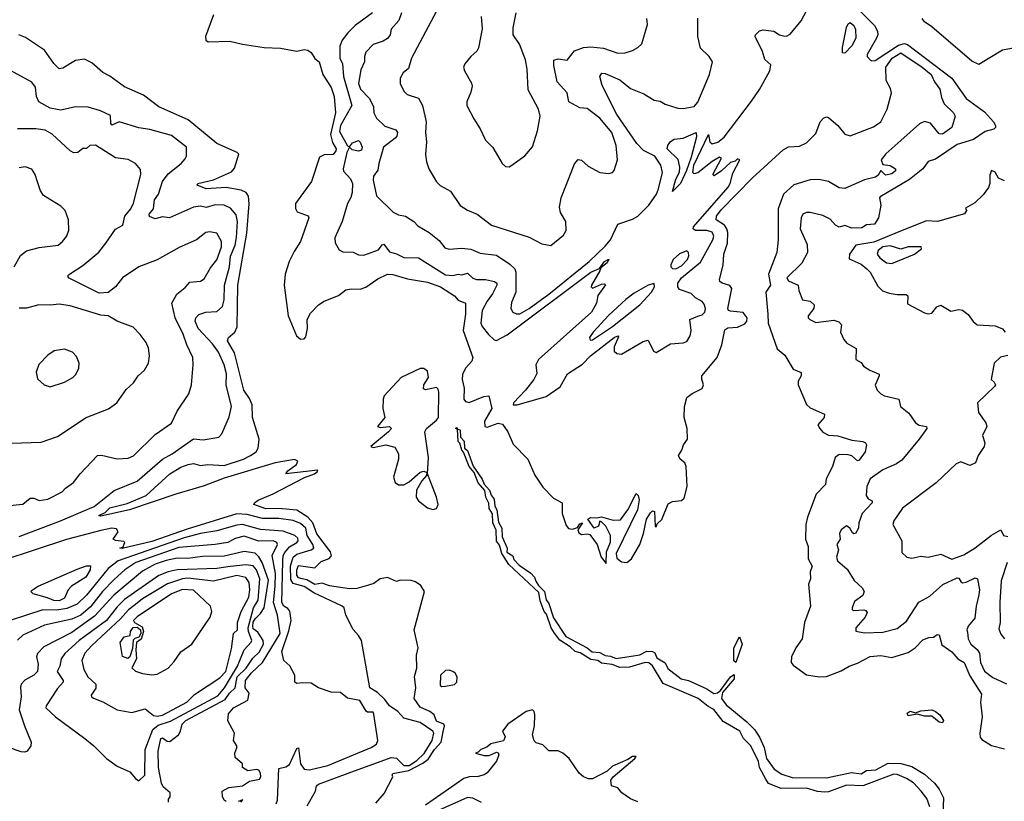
# Model space of a CAD drawing. Extents: x 1468344 to 1613994, y 525695 to 643861.
# Tile 48 of 256: x 1497147 to 1502575, y 607109 to 611418. Entities that reach past the tile are written whole.
import ezdxf

# ---------------------------------------------------------------- set-up
doc = ezdxf.new("R2010")
doc.units = 0

msp = doc.modelspace()

# ---------------------------------------------------------------- linework, layer by layer
at = {"layer": '0CON10XD'}
for points in [[(1499092.2, 611455), (1498996.1, 611385), (1498956.9, 611345), (1498925.8, 611305), (1498912.1, 611272.1), (1498911.4, 611205), (1498927.4, 611175), (1498932.6, 611105), (1498978.9, 610945), (1498916.4, 610835), (1498910.5, 610800.5), (1498955, 610723.1), (1498965, 610716), (1498981.6, 610738.4), (1499015, 610751.1), (1499025, 610743.1), (1499035.3, 610715), (1499031.1, 610698.9), (1499015, 610692.9), (1498981, 610701), (1498965, 610714.2), (1498951.5, 610685), (1498930.6, 610595), (1498932.4, 610582.4), (1498970.1, 610540.1), (1498982, 610515), (1498980.6, 610465), (1498973, 610437), (1498954.7, 610405), (1498925.3, 610305), (1498884.5, 610215), (1498887.1, 610187.1), (1498908.8, 610148.8), (1498928.3, 610138.3), (1498985, 610136.9), (1499015, 610121.1), (1499045, 610118.9), (1499125, 610149.2), (1499145, 610176.2), (1499155, 610179.6), (1499185, 610138.8), (1499225, 610126.7), (1499265, 610105.9), (1499345, 610104.1), (1499495, 610011.6), (1499535, 610007.2), (1499565, 610014.1), (1499585, 610010.9), (1499615, 610020.3), (1499645, 609993.1), (1499665, 609985.4), (1499715, 609985.4), (1499764.8, 609974.8), (1499776.9, 609965), (1499777.5, 609955), (1499754.2, 609905.8), (1499724.3, 609865.7), (1499697.3, 609815), (1499690, 609745), (1499697, 609727), (1499732.1, 609682.1), (1499762.8, 609652.8), (1499775, 609648.9), (1499835, 609680.5), (1500296, 610025), (1500343, 610047), (1500371.2, 610085), (1500395, 610097.5), (1500385, 610077.5), (1500350, 610050), (1500346.1, 610033.9), (1500300, 609955), (1500297.5, 609945), (1500305, 609937.5), (1500355, 609960), (1500371.7, 609961.7), (1500376.7, 609956.7), (1500335, 609897.5), (1500327.5, 609855), (1500300, 609805), (1500006.8, 609545), (1499992.7, 609515), (1499997.2, 609467.2), (1499980.8, 609435), (1499936.4, 609375), (1499870, 609305), (1499866.7, 609295), (1499890, 609295), (1500048.9, 609341.1), (1500126.8, 609393.2), (1500167.5, 609465), (1500250.4, 609519.6), (1500294.7, 609565), (1500425, 609665.4), (1500445, 609675.6), (1500448.8, 609668.8), (1500423.6, 609613.6), (1500425, 609590), (1500438.3, 609578.3), (1500465, 609573.8), (1500585, 609644.2), (1500611.7, 609651.7), (1500641.2, 609591.2), (1500655, 609584), (1500735, 609630), (1500805, 609636.2), (1500825, 609643.8), (1500842.5, 609675), (1500849.4, 609705), (1500842, 609765), (1500885.9, 609784.1), (1500909, 609791), (1500923.5, 609805), (1500928.2, 609825), (1500920.2, 609850.2), (1500909.2, 609865), (1500873.1, 609885), (1500848.2, 609908.2), (1500785, 609930.6), (1500775.6, 609945), (1500774.7, 609965), (1500795.3, 609995), (1500899.6, 610080.4), (1500967.6, 610205), (1500974.4, 610225), (1500965, 610246.6), (1500935, 610255.1), (1500872, 610255), (1500858.9, 610265), (1500861.2, 610275), (1501052, 610495), (1501063.3, 610515), (1501078.3, 610571.7), (1501117.5, 610645), (1501105, 610650), (1501091.7, 610638.3), (1501065, 610630), (1501015.8, 610584.2), (1500975, 610557.5), (1500967.5, 610565), (1501016.7, 610655), (1501005, 610660), (1500965, 610636.2), (1500885.8, 610574.2), (1500865, 610567.5), (1500857.5, 610575), (1500863.8, 610615), (1500944, 610785), (1500951.4, 610745), (1500965, 610732.9), (1500996.6, 610743.4), (1501030.5, 610769.5), (1501181.9, 610968.1), (1501226.3, 611033.7), (1501282.7, 611135), (1501287.9, 611167.9), (1501255, 611198.8), (1501242, 611242), (1501200.8, 611325), (1501202.5, 611335), (1501225, 611356.2), (1501245, 611360.8), (1501305, 611354.2), (1501335, 611334.3), (1501358, 611328), (1501375, 611327.5), (1501395, 611338.5), (1501455, 611412), (1501567, 611623)], [(1498216.5, 611445), (1498170.8, 611325), (1498173.9, 611303.9), (1498186.1, 611296.1), (1498305, 611298.9), (1498375, 611281.9), (1498495, 611264.2), (1498585, 611260.8), (1498675, 611244), (1498715, 611253.3), (1498735, 611250), (1498755, 611236.7), (1498775, 611203.3), (1498797.5, 611185), (1498817.9, 611115), (1498863.5, 611043.5), (1498880.2, 610995), (1498887.8, 610905), (1498860, 610785), (1498871, 610741), (1498892.4, 610705), (1498890, 610695), (1498874.8, 610675.2), (1498825, 610673.3), (1498799.5, 610660.5), (1498756.3, 610525), (1498667.8, 610405), (1498666.9, 610376.9), (1498677.8, 610357.8), (1498737, 610337), (1498742, 610325), (1498695.6, 610195), (1498659.7, 610139.7), (1498632.7, 610085), (1498610, 610015), (1498604.6, 609955), (1498626.9, 609785), (1498674.2, 609675), (1498695, 609656), (1498715, 609659.2), (1498725, 609668.8), (1498734.2, 609715), (1498732, 609765), (1498749.7, 609800.3), (1498794.6, 609845.4), (1498825, 609865.6), (1498905, 609897.5), (1498945, 609928.1), (1498974.3, 609934.3), (1499025, 609933.1), (1499055, 609943.3), (1499121.4, 609988.6), (1499175, 610014), (1499205, 610013.5), (1499285, 609990), (1499395, 609971.1), (1499467.8, 609945), (1499545, 609895.5), (1499565, 609871.9), (1499604.2, 609855), (1499605.2, 609794.8), (1499591.2, 609705), (1499645.8, 609555), (1499639.5, 609535), (1499605, 609497.3), (1499588.1, 609461.9), (1499586.6, 609435), (1499597.2, 609387.2), (1499595.9, 609325), (1499605, 609312.2), (1499625, 609307.2), (1499705, 609340.6), (1499733.5, 609343.5), (1499749.2, 609275), (1499708.8, 609205), (1499712.1, 609175), (1499725, 609171.9), (1499785, 609194), (1499808.3, 609188.3), (1499838.8, 609145), (1499868.3, 609078.3), (1499948.6, 608995), (1499987.8, 608907.8), (1500030.9, 608840.9), (1500089.7, 608779.7), (1500137.5, 608755), (1500137.1, 608695), (1500159.5, 608629.5)], [(1499252.7, 611455), (1499236.7, 611413.3), (1499194.7, 611365.3), (1499189.6, 611335), (1499175.8, 611314.2), (1499151.2, 611298.8), (1499095, 611280.5), (1499055, 611238.8), (1499047.5, 611215), (1499048.2, 611185), (1499028.7, 611141.3), (1499015.7, 611065), (1499025.3, 611035), (1499073.3, 610985), (1499085, 610964.3), (1499097.6, 610937.6), (1499099.1, 610905), (1499115, 610874.4), (1499160.6, 610830.6), (1499220, 610810), (1499229.4, 610795), (1499225.6, 610775), (1499217.1, 610765), (1499153.1, 610715), (1499126.4, 610625), (1499122.5, 610587.5), (1499098.2, 610555), (1499095, 610532.5), (1499115, 610446), (1499206.8, 610356.8), (1499235, 610342.5), (1499275, 610334), (1499320, 610305), (1499341.7, 610281.7), (1499405.3, 610245.3), (1499459.8, 610199.8), (1499490.2, 610160.2), (1499515, 610152.7), (1499585, 610157.3), (1499635, 610152.2), (1499685, 610131.5), (1499775, 610118.8), (1499849.9, 610069.9), (1499877.3, 610045), (1499882.8, 610025), (1499882.4, 609915), (1499857.9, 609857.9), (1499855.5, 609825), (1499865, 609805.8), (1499885.4, 609795.4), (1499905, 609796), (1499955, 609824.8), (1500063.4, 609905), (1500287.1, 610085), (1500375, 610169.6), (1500403.6, 610205), (1500445, 610290.8), (1500525, 610318.1), (1500555, 610334.8), (1500615, 610394.8), (1500656.8, 610455), (1500669.5, 610485), (1500690, 610575), (1500681.8, 610615), (1500648.4, 610665), (1500585.8, 610695.8), (1500548.8, 610735), (1500439.8, 610895), (1500357.5, 611055), (1500345.7, 611104.3), (1500357.1, 611122.9), (1500375, 611120.9), (1500455, 611085.9), (1500515, 611037.6), (1500588.2, 611008.2), (1500645, 610973.3), (1500678, 610968), (1500705, 610951.1), (1500775, 610930.6), (1500805, 610928.6), (1500865, 610940), (1500885, 610963.6), (1500949.5, 611115), (1500966.2, 611186.2), (1500948.6, 611215), (1500900.6, 611260.6), (1500885.4, 611325), (1500885.7, 611425.7)], [(1499444.5, 611465), (1499306.5, 611205), (1499291.5, 611148.5), (1499262, 611125), (1499244.5, 611095.5), (1499244.3, 611065), (1499265, 611023.3), (1499283.3, 611005), (1499345.6, 610985.6), (1499368.1, 610945), (1499387.3, 610855), (1499384.5, 610795), (1499390, 610745), (1499384.2, 610675), (1499389.2, 610635), (1499402, 610595), (1499444.3, 610524.3), (1499464.3, 610504.3), (1499522.6, 610472.6), (1499575, 610394.3), (1499615, 610367.1), (1499668.8, 610345), (1499748.8, 610285), (1499955, 610218), (1500025, 610182), (1500075, 610172.5), (1500145, 610230), (1500160.3, 610255), (1500158, 610305), (1500127.8, 610355), (1500123.1, 610385), (1500131.4, 610435), (1500188, 610575), (1500205, 610622.5), (1500225, 610647.5), (1500245, 610642.5), (1500280.6, 610610.6), (1500345.6, 610575.6), (1500395, 610570.6), (1500415, 610575.8), (1500425, 610586.7), (1500442.1, 610645), (1500435.4, 610725), (1500411.3, 610795), (1500345, 610875.6), (1500275, 610928.8), (1500235, 610932.5), (1500174.3, 610965), (1500166, 611015), (1500110.6, 611075), (1500091.5, 611165), (1500092.5, 611195), (1500115, 611201.5), (1500165, 611195.4), (1500205, 611246.5), (1500255.3, 611264.7), (1500295, 611268.4), (1500365, 611261.1), (1500445, 611233.5), (1500484.3, 611235.7), (1500525, 611248), (1500555, 611263.8), (1500576.2, 611285), (1500608.6, 611391.4), (1500604.2, 611424.2)], [(1499845, 610606.7), (1499855, 610612.5), (1499932.7, 610667.3), (1499975, 610716.7), (1500001.1, 610805), (1500015.5, 610885), (1500006.5, 610925), (1499950.9, 611030.9), (1499945.3, 611145), (1499935, 611196.2), (1499902.7, 611282.7), (1499867.5, 611335), (1499868, 611372), (1499884.4, 611455)], [(1501767.8, 611477.8), (1501859.3, 611385), (1501876.7, 611355), (1501878.4, 611335), (1501870.9, 611315), (1501819.2, 611225), (1501818.8, 611215), (1501836.7, 611195), (1501845, 611190), (1501863.2, 611193.2), (1501992.3, 611277.7), (1502025, 611286.2), (1502041.2, 611281.2), (1502286.1, 611095), (1502363.7, 610983.7), (1502465, 610909.4), (1502515, 610854), (1502526.2, 610833.8), (1502525.9, 610824.1), (1502516.4, 610815), (1502468.7, 610801.3), (1502405, 610758.1), (1502315, 610730), (1502195, 610649.4), (1502154.6, 610635.4), (1502124.8, 610595), (1502052.9, 610537.1), (1501891.2, 610441.2), (1501887.5, 610435), (1501893.8, 610395), (1501881.2, 610325), (1501858.8, 610291.2), (1501815, 610286.5), (1501790.2, 610269.8), (1501735, 610268), (1501695, 610282.3), (1501665, 610274.5), (1501644.2, 610284.2), (1501615, 610317.5), (1501575, 610337.5), (1501505, 610354.4), (1501485, 610354.3), (1501464.5, 610345.5), (1501455.5, 610324.5), (1501450, 610265), (1501488.5, 610178.5), (1501489.4, 610135), (1501458.1, 610075), (1501376.1, 609995), (1501385, 609978.2), (1501439.2, 609955), (1501442.7, 609925), (1501462.9, 609872.9), (1501505, 609866.5), (1501527.5, 609845), (1501525.7, 609825), (1501494.4, 609785), (1501493.5, 609775), (1501502.2, 609765), (1501535, 609748.6), (1501635, 609761.5), (1501662.8, 609752.8), (1501677.5, 609735), (1501672, 609695), (1501690, 609655), (1501706.2, 609635), (1501758.8, 609605), (1501756.7, 609545), (1501785, 609528.8), (1501798.6, 609508.6), (1501833.8, 609485), (1501884.2, 609464.2), (1501885.7, 609455), (1501863.6, 609403.6), (1501873.3, 609375), (1501893.3, 609355), (1501914.5, 609344.5), (1501993.3, 609325), (1502002.5, 609285), (1502049.4, 609249.4), (1502085, 609196.2), (1502105, 609183.3), (1502145.7, 609175.7), (1502148.1, 609165), (1502106.2, 609105), (1502009.6, 608990.4), (1501981, 608969), (1501905, 608936.1), (1501835, 608887.3), (1501817.4, 608845), (1501814, 608795), (1501825, 608777.1), (1501846, 608765), (1501845.6, 608755), (1501792, 608695), (1501773.8, 608645), (1501770.9, 608615), (1501755, 608586.2), (1501745, 608583.3), (1501738.3, 608588.3), (1501722.5, 608615), (1501705, 608627.5), (1501675, 608606.2), (1501666.9, 608585), (1501669.2, 608555), (1501652.2, 608525), (1501660, 608495), (1501655.6, 608475), (1501650.4, 608455), (1501655.4, 608435), (1501709.2, 608389.2), (1501747.2, 608327.2), (1501791.5, 608285), (1501801.8, 608265), (1501795, 608242.9), (1501749.4, 608210.6), (1501735.4, 608175.4), (1501737.1, 608165), (1501745, 608160.4), (1501800, 608165), (1501811.2, 608161.2), (1501819.5, 608149.5), (1501807.5, 608125), (1501755.6, 608065), (1501757.3, 608047.3), (1501805, 608037.5), (1501905, 608040.6), (1501985, 608061.5), (1502035, 608101.5), (1502103.9, 608206.1), (1502165, 608240.2), (1502235.7, 608305), (1502315, 608341.4), (1502325, 608338.8), (1502335, 608320), (1502345, 608314.2), (1502365, 608317.5), (1502415, 608341.4), (1502426.7, 608335), (1502437.6, 608275), (1502435, 608246.7), (1502419.5, 608185), (1502412, 608118), (1502375, 608074.3), (1502368.2, 608055), (1502371.7, 608041.7), (1502375.4, 608005), (1502390, 607975), (1502425, 607946.4), (1502438.2, 607925), (1502443.4, 607875), (1502466.5, 607826.5), (1502512.2, 607792.2), (1502587.4, 607757.4)], [(1499690.8, 611435), (1499696.4, 611366.4), (1499676.6, 611263.4), (1499666.4, 611243.6), (1499633.8, 611215), (1499601.2, 611175), (1499594.2, 611155), (1499599.2, 611135), (1499637.9, 611067.9), (1499641.2, 611051.2), (1499635, 611017.5), (1499612.9, 610965), (1499612.5, 610945), (1499650.6, 610870.6), (1499686.4, 610816.4), (1499714.3, 610754.3), (1499755, 610713.3), (1499806.7, 610625), (1499825, 610607.5), (1499845, 610606.7)], [(1501695, 611233.3), (1501682.5, 611235), (1501682.1, 611265), (1501705.5, 611375), (1501715, 611395.6), (1501725, 611401.9), (1501745, 611385.6), (1501755, 611364), (1501757.3, 611315), (1501735, 611272.9), (1501695, 611233.3)], [(1502735, 611280), (1502565, 611248.9), (1502435, 611171.2), (1502395, 611189.6), (1502175, 611377.7), (1502135, 611406), (1502122.3, 611425)], [(1499110.8, 607099.2), (1499156.9, 607153.1), (1499203.8, 607245), (1499200, 607255), (1499205, 607262.5), (1499291.7, 607278.3), (1499370.3, 607319.7), (1499398.8, 607341.2), (1499433.8, 607395), (1499470.9, 607435), (1499481.3, 607491.3), (1499489.4, 607525), (1499484.5, 607534.5), (1499445, 607551.2), (1499431.6, 607585), (1499408.7, 607605), (1499355, 607627.7), (1499321.6, 607675), (1499331.1, 607735), (1499323.5, 607796.5), (1499336.8, 607843.2), (1499334.8, 607915), (1499344.4, 607955.6), (1499322.3, 608055), (1499378.5, 608265), (1499357.9, 608297.9), (1499329.2, 608319.2), (1499305, 608326.5), (1499245, 608327.5), (1499225, 608321.2), (1499175, 608342.5), (1499135, 608335.2), (1499099.6, 608310.4), (1499070.1, 608299.9), (1499005, 608282.2), (1498965, 608280.4), (1498855, 608297.4), (1498815, 608311.2), (1498775, 608304.3), (1498729.4, 608329.4), (1498705, 608336.1), (1498685, 608341.9), (1498675.2, 608355), (1498675, 608386), (1498685, 608409.3), (1498775, 608396.2), (1498808.8, 608431.2), (1498852.7, 608447.3), (1498866.8, 608463.2), (1498861.6, 608485), (1498785, 608583.5), (1498763, 608645), (1498736.1, 608676.1), (1498675, 608714.9), (1498575, 608723), (1498505, 608720.9), (1498438.9, 608745), (1498440.9, 608755), (1498461.3, 608768.7), (1498545, 608804.8), (1498716.7, 608893.3), (1498772.5, 608915), (1498787.5, 608925), (1498790, 608935), (1498613.8, 608913.8), (1498625, 608930), (1498672.5, 608965), (1498680, 608985), (1498662.5, 608992.5), (1498555, 608975.4), (1498275, 608891), (1498165, 608847.5), (1498007.4, 608802.6), (1497751.9, 608715), (1497595, 608680.4), (1497582.9, 608685), (1497618.5, 608701.5), (1497645, 608727.5), (1497739.2, 608750.8), (1497845.5, 608794.5), (1497975, 608913.6), (1498035, 608950.8), (1498076, 608965), (1498105, 608971.1), (1498145, 608960), (1498185, 608965.3), (1498275, 608960.6), (1498380.8, 608995), (1498420.5, 609015), (1498451.8, 609035), (1498462, 609055), (1498467.6, 609105), (1498431.3, 609225), (1498429.5, 609295), (1498415, 609328.7), (1498383, 609375), (1498331.5, 609581.5), (1498293.3, 609646.7), (1498299.1, 609665), (1498333.7, 609695), (1498345.9, 609725), (1498349.8, 609955), (1498399.7, 610240.3), (1498412.5, 610402.5), (1498407.8, 610445), (1498395.5, 610465), (1498367.7, 610477.7), (1498285, 610492.8), (1498175, 610484.8), (1498125.8, 610505), (1498129.2, 610515), (1498215, 610534), (1498315, 610578.9), (1498331.2, 610598.8), (1498355.8, 610675.8), (1498346.7, 610685), (1498235, 610735.2), (1498076.9, 610865), (1497915, 610937.8), (1497830.7, 611000.7), (1497725, 611048), (1497643.9, 611106.1), (1497605.7, 611125.7), (1497545, 611180.6), (1497505, 611200.6), (1497455, 611192.9), (1497385, 611151.2), (1497365, 611146.7), (1497335, 611176.2), (1497285, 611250), (1497178.9, 611318.9), (1497142.5, 611335)], [(1500159.5, 608629.5), (1500172.5, 608612.5), (1500195, 608609.3), (1500222, 608618), (1500235, 608638.1), (1500250, 608645), (1500224, 608606), (1500229.2, 608589.2), (1500245, 608580), (1500275, 608583.8), (1500289.5, 608579.5), (1500331.2, 608525), (1500352, 608455), (1500380, 608420), (1500381.4, 608485), (1500405, 608536.7), (1500404.5, 608575), (1500378, 608625), (1500355, 608648.8), (1500345, 608652.5), (1500338.6, 608625), (1500314.4, 608614.4), (1500279.2, 608665), (1500295, 608674.4), (1500328.3, 608671.7), (1500355, 608676.7), (1500418.3, 608658.3), (1500458.6, 608661.4), (1500499.2, 608715), (1500546.1, 608806.1), (1500556.2, 608795), (1500561.2, 608771.2), (1500552.5, 608715), (1500435.4, 608475), (1500439.8, 608449.8), (1500465, 608430), (1500495, 608425.7), (1500519.2, 608445), (1500566, 608525), (1500586.7, 608585), (1500603.3, 608665), (1500625, 608700), (1500635, 608710), (1500647, 608707), (1500650, 608625), (1500655, 608622.5), (1500661.7, 608638.3), (1500686.8, 608663.2), (1500721.7, 608748.3), (1500745, 608762), (1500795, 608767.5), (1500809.5, 608780.5), (1500825.8, 608845), (1500821.8, 608955), (1500814.7, 608974.7), (1500788, 608995), (1500778, 609015), (1500797.8, 609045), (1500806.2, 609075), (1500829.4, 609105), (1500827.3, 609165), (1500810, 609225), (1500812.6, 609285), (1500824.4, 609335), (1500855, 609358), (1500910, 609385), (1500917.5, 609405), (1500906.7, 609436.7), (1500907.9, 609455), (1500992.3, 609555), (1501017.8, 609625), (1501035, 609708.5), (1501051, 609719), (1501105, 609723.2), (1501145, 609740.4), (1501155, 609755.5), (1501157, 609775), (1501135, 609803.2), (1501065, 609811), (1501054.6, 609815), (1501050, 609825), (1501072.1, 609935), (1501062.2, 609952.2), (1501018.8, 609965), (1501006, 609975), (1501004.3, 609985), (1501024.8, 610065), (1501028.4, 610125), (1501048.5, 610185), (1501050.3, 610245), (1501045.9, 610265), (1501032.8, 610285), (1500987.1, 610315), (1500988.4, 610335), (1501015, 610369.6), (1501186.8, 610545), (1501355, 610699.4), (1501385, 610716.2), (1501445, 610720.6), (1501485, 610739.2), (1501535, 610790), (1501560, 610855), (1501578, 610875), (1501595, 610881.9), (1501605, 610879.2), (1501634, 610855), (1501657.5, 610835), (1501695, 610786.7), (1501725, 610777.1), (1501852.9, 610827.1), (1501894.4, 610855), (1501930, 610925), (1501952.2, 611015), (1501947.8, 611037.8), (1501923.2, 611083.2), (1501921.8, 611155), (1501956.5, 611205), (1502005, 611234.6), (1502122.9, 611155), (1502171.2, 611115), (1502189.2, 611075), (1502218.9, 611035), (1502228.2, 610988.2), (1502243.2, 610953.2), (1502295.5, 610905), (1502304.3, 610885), (1502285, 610823.3), (1502235, 610786.7), (1502215, 610788.9), (1502168, 610848), (1502134.4, 610855.6), (1502107.2, 610842.8), (1502005, 610752.3), (1501921, 610679), (1501895.9, 610645), (1501905, 610619.2), (1501945, 610613.4), (1501974.7, 610595), (1501975, 610583.8), (1501955, 610568.2), (1501920.4, 610560.4), (1501895, 610586.2), (1501879.4, 610560.6), (1501865, 610549.2), (1501805, 610534.6), (1501695, 610487.5), (1501665, 610491.5), (1501606.5, 610526.5), (1501553, 610537), (1501505, 610534.2), (1501415, 610507.5), (1501357.2, 610455), (1501327.9, 610375), (1501328.4, 610205), (1501321.1, 610135), (1501274.3, 610015), (1501285.2, 609954.8), (1501260.7, 609915), (1501271.6, 609795), (1501273.2, 609745), (1501323.5, 609603.5), (1501365, 609569.2), (1501411.8, 609491.8), (1501455, 609472.5), (1501454.3, 609455), (1501438, 609425), (1501438, 609405), (1501485, 609295.8), (1501505, 609277.5), (1501583.9, 609243.9), (1501582, 609225), (1501547.5, 609185), (1501557.5, 609165), (1501575, 609143.8), (1501605, 609127.5), (1501656.4, 609123.6), (1501735, 609099.4), (1501795, 609092.3), (1501810, 609085), (1501815.6, 609075), (1501808, 609035), (1501775, 608988.8), (1501765, 608986.2), (1501735, 609013.1), (1501715, 609019.2), (1501665, 609020.9), (1501642.5, 609005), (1501627.5, 608955), (1501593, 608887), (1501588.8, 608855), (1501537.3, 608802.7), (1501490.5, 608675), (1501481.6, 608635), (1501479.6, 608555), (1501493.3, 608513.3), (1501493.4, 608445), (1501515.6, 608405), (1501505.4, 608375), (1501505.8, 608335), (1501494.6, 608305.4), (1501505.7, 608185), (1501473.3, 608095), (1501460.4, 608005), (1501425.6, 607955), (1501402, 607905), (1501400, 607875), (1501410.5, 607860.5), (1501485, 607805.6), (1501555, 607795.7), (1501595, 607797.5), (1501675, 607828.1), (1501720, 607855), (1501765, 607870), (1501835, 607906.9), (1501895, 607912.2), (1501955, 607902.2), (1502045, 607930.2), (1502083.5, 607955), (1502125, 608000), (1502158.3, 608011.7), (1502185, 608014.3), (1502205, 608027.8), (1502215, 608027.3), (1502230.8, 607970.8), (1502285, 607934), (1502319.5, 607895), (1502354.1, 607874.1), (1502385, 607800.6), (1502449.1, 607699.1), (1502443, 607655), (1502452.4, 607575), (1502439.6, 607485), (1502442.6, 607462.6), (1502450.7, 607450.7), (1502505, 607416.7), (1502575, 607399.2)], [(1497145, 608569.4), (1497372.5, 608655), (1497558.5, 608735), (1497667.4, 608822.6), (1497795, 608874.6), (1497935, 608995.7), (1497988.5, 609025), (1498105, 609107.1), (1498157.9, 609102.1), (1498245, 609115.8), (1498262.5, 609135), (1498302.4, 609227.6), (1498315.4, 609285), (1498285.9, 609405), (1498288.2, 609465), (1498274.1, 609515), (1498244.1, 609585), (1498210.6, 609630.6), (1498130.5, 609715), (1498114, 609756), (1498117.5, 609775), (1498135, 609791.8), (1498174.1, 609805.9), (1498235, 609809.1), (1498265, 609835.8), (1498275, 609872.5), (1498277, 609955), (1498304.2, 610055.8), (1498308.9, 610115), (1498334.8, 610175), (1498343.2, 610216.8), (1498347.8, 610305), (1498341.5, 610341.5), (1498309.3, 610379.3), (1498275, 610395.8), (1498225, 610397.1), (1498175, 610381.8), (1498145, 610388.9), (1498105.9, 610384.1), (1497973.8, 610326.2), (1497935, 610330.8), (1497895, 610320), (1497862.7, 610332.7), (1497860.8, 610345), (1497884.7, 610375), (1497890.8, 610425), (1497912.4, 610455), (1497934.8, 610525.2), (1497965, 610567.5), (1498037.5, 610625), (1498059.7, 610650.3), (1498067.1, 610665), (1498067.5, 610715), (1497985, 610778.9), (1497865, 610812.1), (1497805, 610821.2), (1497695, 610854.5), (1497655, 610836.9), (1497649.1, 610845), (1497648.9, 610888.9), (1497592, 610915), (1497525, 610936.2), (1497455, 610936.9), (1497375, 610918.7), (1497315, 610930.6), (1497252.3, 610965), (1497239.3, 610995), (1497233.8, 611045), (1497214.1, 611074.1), (1497096.8, 611136.8)], [(1497075, 608737.8), (1497165, 608746.9), (1497205, 608779.4), (1497225, 608779.4), (1497255, 608768.1), (1497302.5, 608775), (1497382.5, 608815), (1497400, 608835), (1497444.4, 608865.6), (1497480, 608915), (1497575.7, 609015.7), (1497598, 609018), (1497685, 608996.7), (1497745, 609000.5), (1497775, 609012.9), (1497895, 609130.9), (1497985, 609194.2), (1498015, 609258.8), (1498080, 609355), (1498094.2, 609405), (1498104.5, 609515.5), (1498102.2, 609555), (1498068.5, 609625), (1498048.7, 609685), (1498004.1, 609774.1), (1497985.3, 609854.7), (1498013.1, 609905), (1498059.4, 609940.6), (1498085, 609970.8), (1498145, 609976.9), (1498165, 609988.6), (1498199.6, 610050.4), (1498235, 610093.3), (1498260.7, 610165), (1498259.7, 610195), (1498235, 610241.4), (1498195, 610249.1), (1498174, 610245), (1498122, 610205), (1498027.3, 610162.7), (1497905, 610094.6), (1497805, 610056.2), (1497715, 609994.7), (1497675, 609944.6), (1497635, 609913.8), (1497585, 609910.4), (1497416.7, 609995), (1497413.3, 610005), (1497421.2, 610015), (1497495, 610062.5), (1497583.3, 610136.7), (1497623.2, 610185), (1497675, 610263.8), (1497715.8, 610284.2), (1497727.3, 610335), (1497760.2, 610375), (1497775, 610406.9), (1497815, 610563.8), (1497812.6, 610592.6), (1497785, 610625.8), (1497746.2, 610646.2), (1497675, 610656.5), (1497565, 610725.8), (1497535, 610723.3), (1497515, 610707.5), (1497495, 610706.7), (1497467.5, 610685), (1497445, 610683.8), (1497425, 610694), (1497326.6, 610786.6), (1497288.4, 610808.4), (1497236.2, 610816.2), (1497135.7, 610815.7)], [(1500745, 610470), (1500765, 610539.2), (1500783.6, 610576.4), (1500786.6, 610605), (1500776.2, 610646.2), (1500717, 610705), (1500720, 610725), (1500735, 610746), (1500755, 610758.5), (1500805.2, 610764.8), (1500875.5, 610795.5), (1500878.6, 610771.4), (1500849.6, 610660.4), (1500823, 610587), (1500790, 610515), (1500745, 610470)], [(1497117.5, 610055), (1497152.6, 610117.4), (1497185, 610144.4), (1497255, 610161.2), (1497358.8, 610175), (1497383.8, 610195), (1497405, 610223.3), (1497418.6, 610255), (1497416.2, 610315), (1497398.8, 610365), (1497375, 610390), (1497279.3, 610449.3), (1497261.9, 610475), (1497245.7, 610524.3), (1497233.6, 610563.6), (1497215, 610593.8), (1497177, 610607), (1497145, 610600.6)], [(1502575, 610528.6), (1502543.3, 610543.3), (1502525, 610577.5), (1502505, 610586), (1502495, 610563.3), (1502494.8, 610515), (1502487.7, 610492.3), (1502457.5, 610452.5), (1502411.9, 610408.1), (1502361.7, 610378.3), (1502366.7, 610365), (1502355, 610347.5), (1502206.7, 610305), (1502145, 610308.4), (1502002.3, 610252.3), (1501855, 610190.9), (1501755.6, 610175), (1501721.2, 610125), (1501718.9, 610098.9), (1501785, 610070.9), (1501816.7, 610045), (1501835.4, 610025), (1501877.9, 609947.9), (1501903.1, 609923.1), (1501939.3, 609909.3), (1501985, 609902.5), (1502033.6, 609903.6), (1502042.5, 609895), (1502040.7, 609850.7), (1502135, 609801.2), (1502155, 609796.2), (1502175, 609800), (1502202.5, 609835), (1502225, 609843.3), (1502280.6, 609810.6), (1502325, 609820.8), (1502345, 609815.6), (1502375, 609793.1), (1502403.4, 609753.4), (1502425, 609735.3), (1502525, 609730.8), (1502565, 609712.9), (1502579.1, 609695)], [(1500765, 610044.6), (1500795, 610060.9), (1500827.9, 610095), (1500835.7, 610115.7), (1500834, 610135), (1500825, 610144), (1500785, 610127.6), (1500749.6, 610095), (1500736, 610066), (1500737.5, 610055), (1500745.7, 610045.7), (1500765, 610044.6)], [(1501955, 610072.8), (1502080, 610125), (1502117.5, 610155), (1502116.7, 610165), (1502045.3, 610164.7), (1502005, 610152.7), (1501945, 610170.7), (1501904.7, 610165), (1501878.8, 610145), (1501873.2, 610125), (1501888.1, 610105), (1501925, 610077.1), (1501955, 610072.8)], [(1500291.8, 609651.8), (1500305, 609652.1), (1500415, 609726), (1500565.2, 609845), (1500629.2, 609915), (1500646.1, 609945), (1500645, 609963.8), (1500611.8, 609955), (1500535, 609910.5), (1500487.8, 609875), (1500395, 609788), (1500308.5, 609695), (1500288.1, 609665), (1500291.8, 609651.8)], [(1497103.1, 609083.1), (1497265, 609089.2), (1497355, 609120), (1497514, 609225), (1497637.2, 609272.8), (1497683.6, 609306.4), (1497735, 609380), (1497774.5, 609415.5), (1497800.8, 609455), (1497836.2, 609485), (1497857.1, 609525), (1497863.1, 609565), (1497856.9, 609606.9), (1497845, 609638), (1497812.4, 609682.4), (1497772.3, 609722.3), (1497685, 609755.6), (1497635, 609784.3), (1497595, 609789.4), (1497425, 609840.8), (1497365, 609849.6), (1497315, 609843.9), (1497253.8, 609846.2), (1497185, 609827.8), (1497145, 609826.9)], [(1497315, 609394.4), (1497395, 609418.8), (1497440, 609445), (1497457.3, 609462.7), (1497473.9, 609496.1), (1497476.2, 609525), (1497461.2, 609561.2), (1497438.8, 609585), (1497395, 609601.9), (1497337, 609593), (1497301.7, 609568.3), (1497252.7, 609517.3), (1497238.8, 609475), (1497245, 609437.5), (1497283.3, 609405), (1497315, 609394.4)], [(1502593.8, 609566.2), (1502553, 609557), (1502518.8, 609525), (1502502.5, 609435), (1502519.3, 609419.3), (1502526.2, 609405), (1502520, 609395), (1502426.4, 609305), (1502433.2, 609253.2), (1502472.2, 609195), (1502478.5, 609175), (1502455.4, 609125), (1502467.1, 609085), (1502464.3, 609065), (1502431.1, 609015), (1502415.3, 608974.7), (1502385, 608960), (1502335, 608980.6), (1502309.9, 608970.1), (1502198.7, 608865), (1502012.8, 608725), (1501965.7, 608655), (1501960, 608635), (1502010, 608545), (1502010, 608480), (1502036.7, 608455), (1502065, 608450), (1502115, 608460), (1502155, 608454.6), (1502225, 608470.6), (1502285, 608443.3), (1502351.8, 608468.2), (1502415, 608506.2), (1502505, 608575.4), (1502555, 608606), (1502571.2, 608575), (1502595, 608568)], [(1499425, 608718.2), (1499445, 608723.1), (1499453.6, 608745), (1499444.2, 608785), (1499395.5, 608915), (1499400.7, 609005), (1499380.4, 609145), (1499390.4, 609165), (1499445, 609209.4), (1499455.7, 609225), (1499458.7, 609365), (1499455, 609381.2), (1499445, 609389.8), (1499385, 609378.2), (1499373.1, 609383.1), (1499376, 609405), (1499400, 609445), (1499395, 609480.4), (1499375, 609495.4), (1499355, 609494.6), (1499250.8, 609445), (1499157.1, 609345), (1499150.7, 609325), (1499149.6, 609275), (1499160, 609225), (1499120, 609175), (1499135, 609170), (1499186.1, 609176.1), (1499196.7, 609165), (1499180, 609145), (1499082.5, 609065), (1499095, 609060), (1499165.9, 609074.1), (1499215, 609061.1), (1499236.1, 609025), (1499234.8, 608995), (1499208.3, 608895), (1499217.4, 608867.4), (1499235, 608854.4), (1499265, 608854.4), (1499295, 608870.9), (1499355, 608924.1), (1499375, 608929.1), (1499392.3, 608922.3), (1499390.6, 608905), (1499365, 608875.9), (1499334.9, 608825.1), (1499333.4, 608785), (1499346.1, 608765), (1499395, 608727.1), (1499425, 608718.2)], [(1502165, 607078.8), (1502147, 607125), (1502115.9, 607165.9), (1502075, 607210.9), (1502035.7, 607235.7), (1501985, 607256.6), (1501965, 607258.1), (1501795, 607194.7), (1501705, 607198), (1501605, 607161.4), (1501585, 607159.8), (1501545, 607163.4), (1501485, 607181.2), (1501345, 607180.5), (1501275, 607207.9), (1501260.4, 607230.4), (1501225.7, 607295), (1501219.2, 607329.2), (1501177.1, 607415), (1501137.5, 607455), (1501117.7, 607495), (1501025, 607549.6), (1500973.1, 607615), (1500941.9, 607631.9), (1500886.6, 607676.6), (1500695, 607758.9), (1500635.2, 607855.2), (1500615, 607872.9), (1500595, 607874), (1500508, 607848), (1500455, 607847.4), (1500413, 607863), (1500355, 607870.8), (1500335, 607886), (1500295, 607890.6), (1500237.3, 607927.3), (1500208.6, 607935), (1500181.3, 607961.3), (1500125, 607998.1), (1500095, 608035.8), (1500076.9, 608065), (1500050.8, 608140.8), (1500038.9, 608155), (1500016.7, 608215), (1500009.4, 608259.4), (1499844.4, 608415), (1499804.6, 608475), (1499791.7, 608521.7), (1499775, 608544), (1499773.2, 608603.2), (1499755, 608643.3), (1499753.8, 608693.8), (1499735, 608724), (1499733.5, 608753.5), (1499717.1, 608785), (1499712.2, 608822.2), (1499675, 608864), (1499651.9, 608921.9), (1499624.4, 608955), (1499594.4, 609034.4), (1499584.3, 609045), (1499574.1, 609084.1), (1499565, 609093.3), (1499560, 609160), (1499550, 609165), (1499555, 609170), (1499560, 609160), (1499575, 609157.5), (1499576.4, 609116.4), (1499597.1, 609095), (1499600, 609055), (1499615, 609043.3), (1499646.3, 608956.3), (1499696.9, 608885), (1499707.1, 608857.1), (1499737.5, 608825), (1499747.1, 608797.1), (1499763.1, 608775), (1499766.4, 608736.4), (1499777.7, 608715), (1499787.6, 608647.6), (1499804.4, 608615), (1499806.1, 608566.1), (1499834.2, 608505), (1499832.6, 608482.6), (1499865, 608462), (1499871.8, 608441.8), (1499901.3, 608411.3), (1499965, 608366.5), (1499985, 608345.6), (1499991.9, 608321.9), (1500008.1, 608298.1), (1500041.1, 608265), (1500048.9, 608218.9), (1500065, 608199.2), (1500090.4, 608120.4), (1500157.6, 608017.6), (1500275.6, 607955), (1500303.7, 607933.7), (1500345, 607930), (1500373.8, 607913.8), (1500405, 607909.3), (1500435, 607896.8), (1500565, 607917), (1500605, 607936.9), (1500635.6, 607935), (1500648, 607928), (1500659.9, 607899.9), (1500705, 607871.9), (1500721, 607841), (1500793.9, 607783.9), (1500834.4, 607774.4), (1500935, 607729.8), (1500973.7, 607703.7), (1500993, 607707), (1501010.2, 607719.8), (1501065, 607795.5), (1501085, 607808), (1501086, 607784), (1501020.6, 607709.4), (1501016.5, 607675), (1501040.8, 607640.8), (1501155, 607548.1), (1501198.1, 607505), (1501225, 607463.6), (1501250.7, 607405), (1501264.3, 607344.3), (1501307.1, 607287.1), (1501348.5, 607258.5), (1501405, 607239.6), (1501595, 607239.1), (1501732.3, 607267.7), (1501785, 607261), (1501815, 607278.2), (1501867.4, 607282.6), (1501935, 607320.2), (1502005, 607317.4), (1502065, 607300.3), (1502135, 607258.9), (1502189.9, 607209.9), (1502216.6, 607176.6), (1502239.2, 607129.2), (1502236.4, 607035)], [(1498731.2, 607085), (1498777.5, 607165), (1498784.2, 607195), (1498795, 607204.3), (1498958.9, 607265), (1499195, 607350), (1499225, 607347.2), (1499265, 607306.3), (1499295, 607307.3), (1499335.7, 607335), (1499376.4, 607373.6), (1499421, 607445), (1499430.5, 607485), (1499425, 607495.1), (1499355, 607543.7), (1499265, 607567), (1499232.4, 607605), (1499186.6, 607635), (1499160, 607670), (1499118.9, 607708.9), (1499077.8, 607735), (1499030.8, 607995), (1499015, 608023.8), (1498985.8, 608055.8), (1498946, 608135), (1498936, 608175), (1498925, 608185.7), (1498768.4, 608258.4), (1498715, 608294), (1498655, 608309.9), (1498641.5, 608331.5), (1498640.1, 608405), (1498654.9, 608455), (1498675, 608470.9), (1498754.5, 608495.5), (1498768.2, 608505), (1498762.8, 608525), (1498732.9, 608575), (1498724.8, 608615), (1498695, 608639.6), (1498655, 608657.9), (1498575, 608667.2), (1498485, 608667.7), (1498400.7, 608690.7), (1498345, 608693.8), (1498070.3, 608609.7), (1497875, 608541.3), (1497712.9, 608502.9), (1497700, 608505), (1497717.5, 608512.5), (1497723.6, 608526.4), (1497726.7, 608535), (1497720.7, 608540.7), (1497675, 608546.7), (1497662.5, 608555), (1497690, 608595), (1497680.7, 608610.7), (1497655, 608615.5), (1497595, 608602.7), (1497405, 608553.1), (1496880.1, 608379.9)], [(1498561.7, 607095), (1498568.5, 607115), (1498575, 607289.2), (1498615, 607298.4), (1498635, 607311.6), (1498675, 607400.8), (1498685, 607403.3), (1498694.9, 607315), (1498715, 607287), (1498745, 607282), (1498846.2, 607306.2), (1499084, 607405), (1499114, 607425), (1499121.2, 607445), (1499098.9, 607588.9), (1499095, 607600), (1499065, 607600), (1499056.4, 607606.4), (1499022.2, 607665), (1498955, 607677.5), (1498915, 607709.2), (1498865, 607711.3), (1498795, 607734.3), (1498755, 607759.8), (1498707, 607763), (1498675, 607758), (1498663.8, 607765), (1498663.8, 607805), (1498636.1, 607856.1), (1498603.8, 607885), (1498591.9, 607935), (1498631.9, 608048.1), (1498644.1, 608105.9), (1498636.7, 608156.7), (1498625, 608172.2), (1498604.1, 608185), (1498593, 608205), (1498597.5, 608432.5), (1498600.4, 608465), (1498609.6, 608480.4), (1498635, 608511.2), (1498675.1, 608534.9), (1498682.4, 608545), (1498679.9, 608559.9), (1498665, 608574.8), (1498598.9, 608598.9), (1498475, 608608.3), (1498375.7, 608634.3), (1498345, 608631.2), (1498235, 608599.7), (1498145, 608584.9), (1498055, 608561.3), (1497690.6, 608435), (1497635, 608392.7), (1497515, 608245.3), (1497465, 608195.3), (1497408, 608172), (1497352.9, 608162.9), (1497275, 608164.8), (1497095, 608105.5)], [(1498285, 607108.2), (1498273.8, 607115), (1498264.5, 607135), (1498262.9, 607165), (1498300, 607185), (1498375.6, 607194.4), (1498415, 607220.3), (1498469.1, 607230.9), (1498475.9, 607244.1), (1498475.2, 607265), (1498465, 607281.2), (1498455, 607285.4), (1498405, 607277.3), (1498376, 607295), (1498376.2, 607316.2), (1498335, 607350), (1498333.8, 607375), (1498343.9, 607403.9), (1498344.2, 607415), (1498326.2, 607445), (1498332, 607485), (1498295, 607552.5), (1498299.1, 607590.9), (1498325.6, 607625), (1498405, 607667.1), (1498413, 607705), (1498391, 607735), (1498392.4, 607775), (1498425, 607816.8), (1498485, 607874), (1498582.6, 608035), (1498569.3, 608135), (1498546.7, 608205), (1498556.6, 608295), (1498556.8, 608365), (1498539.2, 608465), (1498568, 608525), (1498565, 608535.3), (1498545, 608544.8), (1498465, 608543.6), (1498385, 608570), (1498335, 608557), (1498295, 608536.4), (1498225.2, 608525.2), (1498025, 608507.4), (1497787.8, 608425), (1497727.9, 608385), (1497668.8, 608331.2), (1497604, 608265), (1497538.2, 608181.8), (1497485, 608134.9), (1497435, 608113.5), (1497285, 608080.2), (1497164.5, 608025), (1497135, 607997.5)], [(1497967.5, 607105), (1497968.3, 607121.7), (1497976.4, 607133.6), (1497976, 607155), (1497939.1, 607189.1), (1497928.8, 607208.8), (1497912.4, 607295), (1497910.1, 607385), (1497925.3, 607454.7), (1497935, 607459.6), (1497959.8, 607439.8), (1497975, 607439.6), (1498022.6, 607475), (1498034.1, 607495), (1498043, 607535), (1498062.9, 607555), (1498279.2, 607670.8), (1498303.9, 607705), (1498335.4, 607734.6), (1498345.5, 607794.5), (1498395, 607843.1), (1498431.8, 607898.2), (1498468, 607932), (1498490.5, 607975), (1498488.9, 607995), (1498460.6, 608040.6), (1498435, 608060.7), (1498432.4, 608075), (1498435, 608097.3), (1498444.6, 608115), (1498475, 608144.3), (1498494.4, 608175.6), (1498518.2, 608328.2), (1498484.7, 608424.7), (1498466.5, 608456.5), (1498446.2, 608476.2), (1498385, 608486.3), (1498275, 608461.2), (1498155, 608459.3), (1498075, 608447.8), (1498015, 608449.3), (1497955, 608437.1), (1497895, 608415.8), (1497825, 608378.5), (1497667.2, 608245), (1497560, 608130), (1497435, 608039.6), (1497279.9, 607960.1), (1497245.3, 607924.7), (1497239.6, 607905), (1497249.6, 607865), (1497245.6, 607824.4), (1497225.7, 607804.3), (1497175, 607777.5), (1497155.9, 607754.1), (1497152, 607738), (1497154.8, 607685), (1497144.2, 607614.2), (1497173.2, 607525), (1497211.4, 607435), (1497208, 607415), (1497188.8, 607385), (1497175, 607379.2), (1497155, 607381.4), (1497085.7, 607405.7)], [(1497365, 608214.3), (1497335, 608216.2), (1497301.5, 608231.5), (1497222.2, 608252.2), (1497209.6, 608265), (1497217.2, 608275), (1497249.3, 608295), (1497465, 608389.6), (1497515, 608407.4), (1497537.9, 608407.9), (1497535.7, 608385), (1497511.9, 608345), (1497432.9, 608295), (1497415.5, 608274.5), (1497395, 608228.8), (1497365, 608214.3)], [(1497805, 607222.5), (1497837, 607253), (1497839.6, 607395), (1497881.2, 607505), (1497910.6, 607529.4), (1497978.5, 607551.5), (1498240.2, 607689.8), (1498277, 607735), (1498347.7, 607855), (1498385, 607944.6), (1498423.6, 607986.4), (1498426.4, 607995), (1498408, 608045), (1498407.2, 608065), (1498435.5, 608175), (1498461.7, 608218.3), (1498470.8, 608335), (1498453.3, 608385), (1498435, 608407), (1498395, 608412.1), (1498306.9, 608403.1), (1498235, 608393.2), (1498015.1, 608384.9), (1497965, 608374.5), (1497915, 608354.4), (1497725, 608221.1), (1497685, 608182), (1497625.2, 608105), (1497475.3, 607994.7), (1497395.7, 607924.3), (1497375.8, 607895), (1497368.8, 607855), (1497354.2, 607825), (1497386.4, 607775), (1497386.4, 607765), (1497355, 607731.2), (1497293.3, 607635), (1497292.2, 607625), (1497344.6, 607574.6), (1497506.7, 607455), (1497556.7, 607415), (1497626.7, 607345), (1497685, 607303.8), (1497755, 607272), (1497785, 607234), (1497805, 607222.5)], [(1502591.4, 608425), (1502557.3, 608325), (1502549.4, 608205), (1502551.4, 608095), (1502545, 608060), (1502555, 608031.2), (1502575, 608004)], [(1497905, 607578), (1497935, 607584.3), (1498068.2, 607655), (1498111.9, 607698.1), (1498251.1, 607788.9), (1498283.8, 607825), (1498315, 607950), (1498325.9, 608034.1), (1498347.5, 608055), (1498348.9, 608095), (1498368.6, 608155), (1498410, 608235), (1498415.6, 608275), (1498412.6, 608315), (1498393.2, 608343.2), (1498345, 608354.6), (1498215, 608323), (1498075, 608338.5), (1498045, 608336), (1497962.6, 608307.4), (1497823.8, 608225), (1497785.3, 608194.7), (1497747.4, 608165), (1497704, 608115), (1497545, 607968.1), (1497506.7, 607925), (1497490.4, 607885), (1497500.7, 607835), (1497523.9, 607795), (1497566.5, 607755), (1497566.6, 607733.4), (1497541.2, 607695), (1497543.3, 607685), (1497555, 607677.5), (1497605, 607658.1), (1497685, 607613.8), (1497765, 607599.1), (1497838.5, 607618.5), (1497885, 607583), (1497905, 607578)], [(1497875, 607805.8), (1497905, 607810.8), (1497965, 607842.9), (1497999.8, 607880.2), (1498035, 607932.5), (1498095.6, 607975), (1498196.9, 608125), (1498206, 608155), (1498199.2, 608185), (1498105, 608272.2), (1498045, 608277), (1497985, 608252.5), (1497795, 608125.6), (1497774.6, 608105), (1497780.4, 608095), (1497821.8, 608071.8), (1497830.2, 608045), (1497816.2, 608003.8), (1497791.1, 607985), (1497786.8, 607945), (1497791, 607895), (1497765, 607844), (1497785, 607827.3), (1497825, 607814.4), (1497875, 607805.8)], [(1497743.2, 607896.8), (1497715, 607907.5), (1497701.4, 607985), (1497723, 608015), (1497756.4, 608023.6), (1497758.7, 608045), (1497773.5, 608066.5), (1497795, 608069.8), (1497813.4, 608055), (1497815.5, 608035), (1497805, 608014), (1497782.6, 608007.4), (1497772.5, 607997.5), (1497768.6, 607951.4), (1497755, 607904.7), (1497743.2, 607896.8)], [(1501095, 607874.2), (1501084.2, 607884.2), (1501084.3, 607955), (1501115, 608016.2), (1501129.3, 607975), (1501095, 607874.2)], [(1499475, 607741.4), (1499495, 607744.3), (1499545, 607752.9), (1499557.1, 607765), (1499558.5, 607795), (1499548.2, 607815), (1499535.2, 607825.2), (1499515, 607832), (1499495, 607830), (1499466.9, 607805), (1499465, 607747.5), (1499475, 607741.4)], [(1500555, 607105.6), (1500515, 607122), (1500466, 607156), (1500445, 607183.3), (1500410, 607195), (1500406.7, 607225), (1500418, 607245), (1500538.9, 607345), (1500545, 607356), (1500525, 607356.8), (1500500, 607340), (1500415, 607303.4), (1500385, 607275.3), (1500305, 607233.3), (1500283.6, 607233.6), (1500254.4, 607244.4), (1500232, 607265), (1500176.2, 607345), (1500142, 607375), (1500115, 607387.7), (1500065, 607387.1), (1500030.6, 607420.6), (1499995, 607432), (1499983.3, 607443.3), (1499973.6, 607475), (1499985.4, 607525), (1499986.7, 607585), (1499982.9, 607605), (1499975, 607612.9), (1499939.1, 607605), (1499838, 607535), (1499809.2, 607495), (1499823.3, 607465), (1499815, 607442), (1499745, 607425.3), (1499722.9, 607407.1), (1499688.8, 607395), (1499675, 607380), (1499660, 607375), (1499708.3, 607361.7), (1499735, 607360.8), (1499775, 607380), (1499785.7, 607375.7), (1499788, 607365), (1499775, 607330), (1499725, 607266.7), (1499707.5, 607255), (1499674.4, 607245.6), (1499625, 607244.1), (1499595, 607234.2), (1499385, 607088.2)], [(1502235, 607541.2), (1502215, 607546.2), (1502175, 607578), (1502135, 607579.2), (1502095, 607590), (1502045, 607580), (1502040, 607595), (1502055, 607606.2), (1502085, 607597.5), (1502115, 607608.8), (1502175, 607613.8), (1502196.2, 607605), (1502220, 607585), (1502240, 607555), (1502235, 607541.2)], [(1498366.7, 607105), (1498377, 607117), (1498351.7, 607108.3)], [(1499693.1, 607103.1), (1499645, 607126.9), (1499615, 607129.6), (1499376.7, 607023.3)]]:
    msp.add_lwpolyline(points, dxfattribs=at)

doc.saveas('drawing.dxf')
